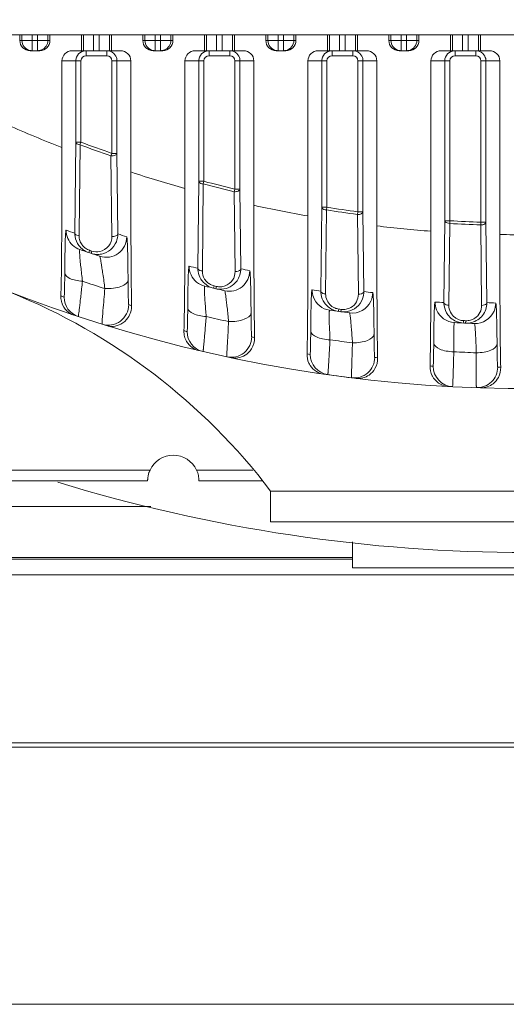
# Model space of a CAD drawing. Header units: millimetres. Extents: x 29170 to 33192, y 579 to 3108.
# Tile 2 of 256: x 29333 to 29381, y 579 to 675. Entities that reach past the tile are written whole.
import ezdxf

# ---------------------------------------------------------------- set-up
doc = ezdxf.new("R2010")
doc.units = ezdxf.units.MM
doc.layers.add('细实线', color=7, linetype='Continuous', lineweight=13)

msp = doc.modelspace()

# ---------------------------------------------------------------- linework, layer by layer
at = {"layer": '细实线'}
for p, q in [((29330.062, 673.463), (29435.774, 673.463)), ((29333.45, 672.925), (29333.45, 673.463)), ((29333.651, 673.463), (29333.651, 672.925)), ((29334.651, 671.925), (29334.651, 673.463)), ((29335.185, 671.925), (29335.185, 673.463)), ((29336.185, 672.925), (29336.185, 673.463)), ((29336.386, 673.463), (29336.386, 672.925)), ((29339.45, 671.925), (29339.45, 673.463)), ((29339.651, 671.925), (29339.651, 673.463)), ((29340.651, 673.463), (29340.651, 671.925)), ((29341.185, 671.925), (29341.185, 673.463)), ((29342.185, 673.463), (29342.185, 671.925)), ((29342.386, 673.463), (29342.386, 671.925)), ((29345.45, 672.925), (29345.45, 673.463)), ((29345.651, 672.925), (29345.651, 673.463)), ((29346.651, 671.925), (29346.651, 673.463)), ((29347.185, 671.925), (29347.185, 673.463)), ((29348.185, 673.463), (29348.185, 672.925)), ((29348.386, 673.463), (29348.386, 672.925)), ((29351.45, 671.925), (29351.45, 673.463)), ((29351.651, 671.925), (29351.651, 673.463)), ((29352.651, 671.925), (29352.651, 673.463)), ((29353.185, 671.925), (29353.185, 673.463)), ((29354.185, 673.463), (29354.185, 671.925)), ((29354.386, 673.463), (29354.386, 671.925)), ((29357.45, 672.925), (29357.45, 673.463)), ((29357.651, 672.925), (29357.651, 673.463)), ((29358.651, 673.463), (29358.651, 672.925)), ((29359.185, 671.925), (29359.185, 673.463)), ((29360.185, 673.463), (29360.185, 672.925)), ((29360.386, 673.463), (29360.386, 672.925)), ((29363.45, 671.925), (29363.45, 673.463)), ((29363.651, 671.925), (29363.651, 673.463)), ((29364.651, 671.925), (29364.651, 673.463)), ((29365.185, 673.463), (29365.185, 671.925)), ((29366.185, 673.463), (29366.185, 671.925)), ((29366.386, 673.463), (29366.386, 671.925)), ((29369.45, 672.925), (29369.45, 673.463)), ((29369.651, 672.925), (29369.651, 673.463)), ((29370.651, 671.925), (29370.651, 673.463)), ((29371.185, 671.925), (29371.185, 673.463)), ((29372.185, 673.463), (29372.185, 672.925)), ((29372.386, 673.463), (29372.386, 672.925)), ((29375.45, 671.925), (29375.45, 673.463)), ((29375.651, 671.925), (29375.651, 673.463)), ((29376.651, 671.925), (29376.651, 673.463)), ((29377.185, 673.463), (29377.185, 671.925)), ((29378.185, 673.463), (29378.185, 671.925)), ((29378.386, 673.463), (29378.386, 671.925)), ((29336.386, 672.925), (29333.45, 672.925)), ((29348.386, 672.925), (29345.45, 672.925)), ((29360.386, 672.925), (29357.45, 672.925)), ((29358.651, 671.925), (29358.651, 672.925)), ((29372.386, 672.925), (29369.45, 672.925)), ((29335.386, 671.925), (29334.45, 671.925)), ((29343.279, 671.925), (29338.557, 671.925)), ((29339.909, 671.925), (29339.909, 671.425)), ((29341.927, 671.925), (29341.927, 671.425)), ((29347.386, 671.925), (29346.45, 671.925)), ((29355.279, 671.925), (29350.557, 671.925)), ((29351.909, 671.925), (29351.909, 671.425)), ((29353.927, 671.925), (29353.927, 671.425)), ((29359.386, 671.925), (29358.45, 671.925)), ((29367.279, 671.925), (29362.557, 671.925)), ((29363.909, 671.925), (29363.909, 671.425)), ((29365.927, 671.925), (29365.927, 671.425)), ((29371.386, 671.925), (29370.45, 671.925)), ((29379.279, 671.925), (29374.557, 671.925)), ((29375.909, 671.925), (29375.909, 671.425)), ((29377.927, 671.925), (29377.927, 671.425)), ((29339.409, 670.925), (29337.557, 670.925)), ((29337.557, 670.925), (29337.557, 662.484)), ((29338.909, 662.999), (29338.909, 670.925)), ((29339.409, 662.997), (29339.409, 670.925)), ((29339.909, 671.425), (29341.927, 671.425)), ((29344.28, 670.925), (29342.427, 670.925)), ((29342.427, 670.925), (29342.427, 661.914)), ((29342.927, 670.925), (29342.927, 661.912)), ((29344.28, 660.093), (29344.28, 670.925)), ((29351.409, 670.925), (29349.557, 670.925)), ((29349.557, 670.925), (29349.557, 658.497)), ((29350.909, 659.181), (29350.909, 670.925)), ((29351.409, 659.181), (29351.409, 670.925)), ((29351.909, 671.425), (29353.927, 671.425)), ((29356.28, 670.925), (29354.427, 670.925)), ((29354.427, 670.925), (29354.427, 658.427)), ((29354.927, 670.925), (29354.927, 658.428)), ((29356.28, 656.842), (29356.28, 670.925)), ((29363.409, 670.925), (29361.557, 670.925)), ((29361.557, 670.925), (29361.557, 655.802)), ((29362.909, 656.652), (29362.909, 670.925)), ((29363.409, 656.652), (29363.409, 670.925)), ((29363.909, 671.425), (29365.927, 671.425)), ((29368.28, 670.925), (29366.427, 670.925)), ((29366.427, 670.925), (29366.427, 656.209)), ((29366.927, 670.925), (29366.927, 656.209)), ((29368.28, 654.83), (29368.28, 670.925)), ((29375.409, 670.925), (29373.557, 670.925)), ((29373.557, 670.925), (29373.557, 654.314)), ((29374.909, 655.334), (29374.909, 670.925)), ((29375.409, 655.334), (29375.409, 670.925)), ((29375.909, 671.425), (29377.927, 671.425)), ((29380.28, 670.925), (29378.427, 670.925)), ((29378.427, 670.925), (29378.427, 655.188)), ((29378.927, 670.925), (29378.927, 655.188)), ((29380.28, 653.99), (29380.28, 670.925)), ((29338.818, 654.12), (29338.909, 662.999)), ((29339.409, 663), (29338.909, 663)), ((29339.316, 662.751), (29339.409, 663)), ((29339.233, 654.116), (29339.318, 662.751)), ((29342.427, 661.912), (29342.34, 661.661)), ((29342.927, 661.912), (29342.427, 661.912)), ((29342.927, 661.912), (29343.008, 654.056)), ((29342.342, 661.661), (29342.426, 653.804)), ((29350.82, 650.697), (29350.909, 659.181)), ((29351.409, 659.181), (29350.909, 659.181)), ((29351.342, 658.925), (29351.409, 659.181)), ((29351.256, 650.44), (29351.343, 658.924)), ((29354.427, 658.428), (29354.366, 658.17)), ((29354.367, 658.17), (29354.452, 650.394)), ((29354.927, 658.428), (29354.427, 658.428)), ((29354.927, 658.428), (29355.009, 650.652)), ((29362.821, 648.462), (29362.909, 656.652)), ((29363.409, 656.652), (29362.909, 656.652)), ((29363.282, 648.2), (29363.368, 656.39)), ((29363.368, 656.39), (29363.409, 656.652)), ((29366.427, 656.209), (29366.391, 655.946)), ((29366.927, 656.209), (29366.427, 656.209)), ((29366.927, 656.209), (29367.011, 648.435)), ((29366.392, 655.946), (29366.478, 648.172)), ((29374.823, 647.354), (29374.909, 655.334)), ((29375.409, 655.334), (29374.909, 655.334)), ((29375.393, 655.069), (29375.409, 655.334)), ((29378.427, 655.188), (29378.417, 654.923)), ((29378.927, 655.188), (29378.427, 655.188)), ((29378.927, 655.188), (29379.012, 647.345)), ((29375.307, 647.089), (29375.394, 655.069)), ((29378.417, 654.923), (29378.503, 647.08)), ((29339.231, 653.87), (29339.233, 654.116)), ((29340.168, 652.229), (29340.203, 652.333)), ((29340.203, 652.333), (29340.243, 652.451)), ((29340.393, 652.153), (29340.468, 652.376)), ((29352.35, 648.753), (29352.375, 648.859)), ((29352.375, 648.859), (29352.404, 648.981)), ((29352.575, 648.7), (29352.629, 648.929)), ((29364.532, 646.482), (29364.547, 646.591)), ((29364.547, 646.591), (29364.565, 646.715)), ((29364.757, 646.451), (29364.789, 646.684)), ((29376.719, 645.466), (29376.725, 645.591)), ((29376.94, 645.346), (29376.95, 645.581)), ((29376.714, 645.357), (29376.719, 645.466)), ((29346.149, 631.013), (29327.687, 631.013)), ((29356.176, 631.013), (29350.687, 631.013)), ((29345.918, 629.963), (29327.918, 629.963)), ((29345.918, 629.97), (29345.918, 629.966)), ((29345.918, 629.966), (29345.918, 629.97)), ((29345.918, 629.966), (29345.918, 629.963)), ((29350.918, 629.993), (29350.918, 629.963)), ((29350.918, 629.963), (29350.918, 629.966)), ((29357.068, 629.963), (29350.918, 629.963)), ((29407.918, 628.963), (29357.918, 628.963)), ((29357.918, 625.963), (29357.918, 628.963)), ((29308.418, 627.463), (29346.221, 627.463)), ((29407.918, 625.963), (29357.918, 625.963)), ((29365.918, 624.004), (29365.918, 621.463)), ((29308.418, 622.463), (29365.918, 622.463)), ((29365.918, 622.308), (29308.418, 622.308)), ((29457.418, 620.776), (29308.418, 620.776)), ((29365.918, 621.463), (29399.918, 621.463)), ((29234.918, 604.408), (29530.918, 604.408)), ((29234.918, 603.971), (29530.918, 603.971)), ((29199.572, 578.885), (29566.264, 578.885))]:
    msp.add_line(p, q, dxfattribs=at)
for centre, radius, start, end in [((29382.918, 778.963), 140, 214.31294, 355.47232), ((29334.651, 672.925), 1, 179.99328, 258.66566), ((29335.185, 672.925), 1, 292.68838, 359.99665), ((29346.651, 672.925), 1, 179.99328, 258.66566), ((29347.185, 672.925), 1, 292.68838, 359.99665), ((29358.651, 672.925), 1, 179.99328, 258.66566), ((29359.185, 672.925), 1, 281.33434, 0.00672), ((29370.651, 672.925), 1, 179.99328, 258.66566), ((29371.185, 672.925), 1, 281.33434, 0.00672), ((29334.652, 672.927), 1.001, 258.62778, 269.9503), ((29335.184, 672.927), 1.001, 270.0497, 281.37222), ((29335.184, 672.931), 1.005, 281.33576, 292.60983), ((29339.91, 670.923), 1.002, 103.99567, 116.89886), ((29339.91, 670.921), 1.005, 90.03169, 103.95067), ((29346.652, 672.927), 1.001, 258.62778, 269.9503), ((29347.184, 672.927), 1.001, 270.0497, 281.37222), ((29347.184, 672.931), 1.005, 281.33576, 292.60983), ((29351.91, 670.923), 1.002, 103.99567, 116.89886), ((29351.91, 670.921), 1.005, 90.03169, 103.95067), ((29358.652, 672.927), 1.001, 258.62778, 269.9503), ((29359.184, 672.927), 1.001, 270.0497, 281.37222), ((29363.91, 670.923), 1.002, 103.99567, 116.89886), ((29363.91, 670.921), 1.005, 90.03169, 103.95067), ((29370.652, 672.927), 1.001, 258.62778, 269.9503), ((29371.184, 672.927), 1.001, 270.0497, 281.37222), ((29375.91, 670.923), 1.002, 103.99567, 116.89886), ((29375.91, 670.921), 1.005, 90.03169, 103.95067), ((29339.909, 670.925), 0.5, 89.99653, 179.99475), ((29341.927, 670.925), 0.5, 0.00526, 90.00347), ((29341.925, 670.925), 1.002, 13.99638, 26.90037), ((29341.922, 670.925), 1.005, 0.03169, 13.95138), ((29351.909, 670.925), 0.5, 89.99653, 179.99475), ((29353.927, 670.925), 0.5, 0.00526, 90.00347), ((29353.925, 670.925), 1.002, 13.99638, 26.90037), ((29353.922, 670.925), 1.005, 0.03169, 13.95138), ((29363.909, 670.925), 0.5, 89.99653, 179.99475), ((29365.927, 670.925), 0.5, 0.00526, 90.00347), ((29365.925, 670.925), 1.002, 13.99638, 26.90037), ((29365.922, 670.925), 1.005, 0.03169, 13.95138), ((29375.909, 670.925), 0.5, 89.99653, 179.99475), ((29377.927, 670.925), 0.5, 0.00526, 90.00347), ((29377.925, 670.925), 1.002, 13.99638, 26.90037), ((29377.922, 670.925), 1.005, 0.03169, 13.95138), ((29373.224, 755.284), 99.419, 245.67957, 248.9759), ((29382.918, 778.963), 123.857, 249.43466, 250.91773), ((29382.918, 778.963), 124.122, 249.43526, 250.9187), ((29375.678, 754.411), 99.408, 251.58747, 254.76539), ((29382.918, 778.963), 123.857, 255.26216, 256.7009), ((29382.918, 778.963), 124.122, 255.26281, 256.70139), ((29378.134, 753.808), 99.398, 257.29854, 260.39926), ((29382.918, 778.963), 124.122, 260.93797, 262.34869), ((29382.918, 778.963), 123.857, 260.93762, 262.34841), ((29382.918, 778.963), 123.857, 266.52438, 267.92186), ((29380.924, 778.98), 131.768, 250.96974, 251.36457), ((29380.592, 753.455), 99.39, 262.88369, 265.94063), ((29382.918, 778.963), 124.122, 266.52449, 267.92195), ((29339.958, 654.413), 2, 203.65171, 250.96957), ((29340.801, 654.105), 1.983, 179.56876, 188.53847), ((29340.793, 654.104), 1.975, 188.52249, 216.55322), ((29340.715, 653.856), 1.485, 179.4718, 198.15646), ((29340.715, 653.86), 1.485, 198.29423, 216.46459), ((29341.026, 654.029), 1.979, 281.4462, 338.13788), ((29384.923, 778.98), 131.768, 251.45181, 251.8503), ((29382.642, 753.328), 99.365, 268.63785, 270.15939), ((29340.805, 654.115), 1.991, 216.61317, 234.14133), ((29382.924, 778.98), 133.768, 250.96973, 251.8503), ((29340.716, 653.863), 1.489, 216.52526, 222.88228), ((29340.717, 653.864), 1.49, 222.87316, 234.12326), ((29340.809, 654.126), 2.002, 234.23353, 251.32978), ((29340.724, 653.875), 1.502, 234.17839, 251.3424), ((29382.918, 778.963), 133.515, 251.35961, 251.46138), ((29341.029, 654.052), 2.003, 251.4854, 265.60538), ((29341.026, 654.041), 1.991, 265.6698, 281.37682), ((29380.922, 778.978), 131.766, 256.40916, 256.79398), ((29352.807, 650.681), 1.988, 179.55328, 188.58187), ((29352.732, 650.423), 1.476, 179.37206, 211.61969), ((29353.878, 650.453), 2, 257.27274, 0.00129), ((29384.921, 778.978), 131.766, 256.87891, 257.26632), ((29382.924, 778.981), 136.619, 251.49121, 252.45772), ((29351.958, 650.902), 2, 205.4655, 256.40877), ((29352.805, 650.687), 1.988, 211.71483, 227.05105), ((29352.742, 650.431), 1.489, 211.66447, 227.0002), ((29353.029, 650.625), 1.977, 273.1105, 324.36413), ((29382.921, 778.978), 133.766, 256.40915, 257.26632), ((29352.743, 650.435), 1.492, 227.06319, 242.03723), ((29352.749, 650.45), 1.508, 242.10716, 256.75594), ((29382.918, 778.963), 133.515, 256.78853, 256.88759), ((29353.029, 650.657), 2.009, 256.94187, 273.06239), ((29352.97, 650.401), 1.511, 256.94232, 273.09568), ((29352.968, 650.381), 1.491, 273.19678, 289.69778), ((29380.92, 778.976), 131.763, 261.72608, 262.10485), ((29364.813, 648.446), 1.992, 179.54709, 188.90955), ((29310.134, 592.677), 60, 37.21202, 68.12495), ((29380.918, 778.963), 138, 251.64172, 251.77837), ((29339.766, 647.882), 1.999, 179.97985, 251.78647), ((29363.959, 648.584), 2, 200.43184, 261.72099), ((29364.76, 648.182), 1.478, 179.33646, 230.37672), ((29365.031, 648.412), 1.978, 280.70568, 339.86053), ((29365.877, 648.319), 2, 262.57841, 335.64003), ((29384.919, 778.976), 131.763, 262.18833, 262.56864), ((29384.918, 778.963), 138, 252.78236, 252.90487), ((29364.801, 648.445), 1.98, 213.93997, 246.44759), ((29382.92, 778.975), 133.763, 261.72608, 262.56864), ((29364.763, 648.186), 1.482, 230.36428, 234.36889), ((29364.767, 648.192), 1.491, 234.36862, 246.3877), ((29364.809, 648.469), 2.006, 246.49421, 262.06032), ((29364.773, 648.208), 1.507, 246.45063, 262.06578), ((29382.918, 778.963), 133.515, 262.09887, 262.19624), ((29364.992, 648.164), 1.494, 280.79118, 299.7355), ((29380.919, 778.972), 131.759, 266.97196, 267.34808), ((29375.959, 647.397), 2, 201.7447, 266.96564), ((29376.818, 647.338), 1.996, 179.54498, 189.18776), ((29376.786, 647.071), 1.479, 179.29616, 233.63991), ((29377.877, 647.309), 2, 267.81576, 336.95154), ((29377.022, 647.329), 1.991, 321.69845, 340.85038), ((29377.003, 647.331), 2.01, 340.98095, 0.40409), ((29384.918, 778.972), 131.759, 267.43088, 267.80751), ((29382.921, 778.977), 136.615, 256.75933, 257.70174), ((29365.028, 648.438), 2.005, 262.24183, 280.64508), ((29376.802, 647.335), 1.98, 216.14442, 250.73553), ((29376.79, 647.077), 1.486, 233.64997, 240.29036), ((29376.791, 647.079), 1.488, 240.28156, 250.68465), ((29376.796, 647.096), 1.506, 250.73971, 267.30965), ((29382.918, 778.963), 133.515, 267.34152, 267.43808), ((29377.016, 647.085), 1.506, 267.47254, 284.98954), ((29377.017, 647.073), 1.493, 285.07911, 303.01483), ((29377.032, 647.324), 1.98, 284.99912, 321.6175), ((29382.918, 778.972), 133.759, 266.97196, 267.80751), ((29376.809, 647.36), 2.005, 250.78606, 267.30214), ((29377.028, 647.35), 2.005, 267.48053, 284.94136), ((29351.445, 644.536), 1.986, 178.27279, 194.54191), ((29380.918, 778.963), 138, 256.82286, 256.95378), ((29351.394, 644.52), 1.933, 194.46387, 210.25891), ((29351.766, 644.524), 1.999, 179.97938, 256.96342), ((29354.07, 644.012), 2, 257.94034, 359.99673), ((29384.918, 778.963), 138, 257.93357, 258.05476), ((29382.92, 778.974), 136.612, 261.91549, 262.8428), ((29380.918, 778.963), 138, 261.89602, 262.02272), ((29363.766, 642.298), 2, 179.99356, 262.01912), ((29366.07, 641.995), 2, 262.99254, 359.99832), ((29384.918, 778.963), 138, 262.98731, 263.1083), ((29382.918, 778.972), 136.609, 267.00635, 267.92639), ((29380.918, 778.963), 138, 266.90566, 267.02938), ((29375.766, 641.148), 2, 179.99487, 267.02532), ((29378.07, 641.048), 2, 267.99079, 359.99989), ((29384.918, 778.963), 138, 267.98664, 268.10847), ((29382.918, 778.963), 140, 261.8202, 262.98347), ((29348.418, 629.963), 2.5, 24.83459, 155.16541), ((29348.421, 629.963), 2.503, 174.36663, 176.11717), ((29348.419, 629.963), 2.501, 165.67399, 174.35911), ((29348.436, 629.957), 2.519, 162.25082, 165.65132), ((29348.417, 629.964), 2.499, 160.53604, 162.26247), ((29348.414, 629.964), 2.496, 155.16118, 160.52476), ((29348.42, 629.964), 2.497, 17.74654, 24.83376), ((29348.422, 629.963), 2.496, 5.71361, 17.76692), ((29348.413, 629.962), 2.505, 4.04674, 5.71794), ((29382.918, 778.963), 156, 252.94227, 287.05773), ((29348.577, 629.961), 2.659, 178.88652, 179.38706), ((29348.524, 629.962), 2.606, 178.88932, 179.38934), ((29348.463, 629.961), 2.545, 179.35145, 179.7997), ((29348.358, 629.962), 2.44, 179.34766, 179.8092), ((29348.36, 629.964), 2.442, 177.4263, 178.86256), ((29348.327, 629.965), 2.409, 177.42383, 178.87137), ((29348.453, 629.96), 2.535, 176.11554, 177.44081), ((29348.413, 629.962), 2.505, 2.682, 4.04493), ((29348.434, 629.963), 2.484, 1.30074, 2.68532), ((29348.285, 629.96), 2.633, 0.69859, 1.28758), ((29348.312, 629.961), 2.606, 0.70545, 1.28364), ((29348.872, 629.965), 2.046, 0.03256, 0.78791)]:
    msp.add_arc(centre, radius, start, end, dxfattribs=at)
for centre, start_param, end_param in [((29334.45, 672.925), 3.141593, 4.712389), ((29335.386, 672.925), -1.570796, 0), ((29346.45, 672.925), 3.141593, 4.712389), ((29347.386, 672.925), -1.570796, 0), ((29358.45, 672.925), 3.141593, 4.712389), ((29359.386, 672.925), -1.570796, 0), ((29370.45, 672.925), 3.141593, 4.712389), ((29371.386, 672.925), -1.570796, 0), ((29338.557, 670.925), 1.570796, 3.141593), ((29343.279, 670.925), 0, 1.570796), ((29350.557, 670.925), 1.570796, 3.141593), ((29355.279, 670.925), 0, 1.570796), ((29362.557, 670.925), 1.570796, 3.141593), ((29367.279, 670.925), 0, 1.570796), ((29374.557, 670.925), 1.570796, 3.141593), ((29379.279, 670.925), 0, 1.570796)]:
    msp.add_ellipse(centre, major_axis=(1, 0), ratio=0.999848, start_param=start_param, end_param=end_param, dxfattribs=at)
for points in [[(29338.987, 671.31), (29339.075, 671.523), (29339.251, 671.713), (29339.457, 671.817)], [(29341.927, 671.925), (29342.057, 671.925), (29342.191, 671.899), (29342.311, 671.848)], [(29342.311, 671.848), (29342.524, 671.76), (29342.714, 671.584), (29342.818, 671.378)], [(29350.987, 671.31), (29351.075, 671.523), (29351.251, 671.713), (29351.457, 671.817)], [(29353.927, 671.925), (29354.057, 671.925), (29354.191, 671.899), (29354.311, 671.848)], [(29354.311, 671.848), (29354.524, 671.76), (29354.714, 671.584), (29354.818, 671.378)], [(29362.987, 671.31), (29363.075, 671.523), (29363.251, 671.713), (29363.457, 671.817)], [(29365.927, 671.925), (29366.057, 671.925), (29366.191, 671.899), (29366.311, 671.848)], [(29366.311, 671.848), (29366.524, 671.76), (29366.714, 671.584), (29366.818, 671.378)], [(29374.987, 671.31), (29375.075, 671.523), (29375.251, 671.713), (29375.457, 671.817)], [(29377.927, 671.925), (29378.057, 671.925), (29378.191, 671.899), (29378.311, 671.848)], [(29378.311, 671.848), (29378.524, 671.76), (29378.714, 671.584), (29378.818, 671.378)], [(29338.909, 670.925), (29338.909, 671.056), (29338.936, 671.189), (29338.987, 671.31)], [(29350.909, 670.925), (29350.909, 671.056), (29350.936, 671.189), (29350.987, 671.31)], [(29362.909, 670.925), (29362.909, 671.056), (29362.936, 671.189), (29362.987, 671.31)], [(29374.909, 670.925), (29374.909, 671.056), (29374.936, 671.189), (29374.987, 671.31)], [(29338.127, 653.611), (29338.017, 653.861), (29337.958, 654.14), (29337.958, 654.413)], [(29343.008, 654.056), (29343.01, 653.797), (29342.96, 653.532), (29342.863, 653.292)], [(29341.239, 652.328), (29340.986, 652.277), (29340.712, 652.294), (29340.468, 652.376)], [(29350.153, 650.042), (29350.027, 650.307), (29349.958, 650.608), (29349.958, 650.902)], [(29351.114, 649.642), (29350.975, 649.866), (29350.881, 650.124), (29350.842, 650.385)], [(29355.009, 650.652), (29355.012, 650.24), (29354.877, 649.808), (29354.636, 649.473)], [(29352.35, 648.753), (29352.019, 648.83), (29351.699, 649), (29351.45, 649.232)], [(29362.084, 647.886), (29362.002, 648.108), (29361.958, 648.348), (29361.958, 648.584)], [(29363.158, 647.339), (29362.998, 647.576), (29362.889, 647.855), (29362.845, 648.137)], [(29367.011, 648.435), (29367.013, 648.197), (29366.971, 647.954), (29366.888, 647.73)], [(29367.699, 647.494), (29367.815, 647.751), (29367.877, 648.038), (29367.877, 648.319)], [(29365.272, 646.697), (29365.114, 646.667), (29364.949, 646.662), (29364.789, 646.684)], [(29374.101, 646.656), (29374.008, 646.889), (29373.958, 647.145), (29373.958, 647.397)], [(29375.203, 646.167), (29375.022, 646.416), (29374.897, 646.716), (29374.848, 647.019)], [(29379.718, 646.526), (29379.822, 646.771), (29379.877, 647.043), (29379.877, 647.309)]]:
    msp.add_open_spline(points, degree=3, dxfattribs=at)
for points, knots in [([(29338.909, 663), (29338.91, 662.969), (29338.984, 662.808), (29339.181, 662.766), (29339.316, 662.751)], [0, 0, 0, 0, 0.18119, 1, 1, 1, 1]), ([(29337.454, 647.986), (29337.482, 648.896), (29337.514, 651.03), (29337.552, 655.862), (29337.557, 659.785), (29337.557, 662.484)], [0, 0, 0, 0, 0.188254, 0.441602, 1, 1, 1, 1]), ([(29342.34, 661.661), (29342.41, 661.649), (29342.552, 661.661), (29342.763, 661.708), (29342.923, 661.824), (29342.927, 661.912)], [0, 0, 0, 0, 0.315873, 0.609094, 1, 1, 1, 1]), ([(29344.28, 660.093), (29344.28, 657.772), (29344.287, 653.428), (29344.313, 649.083), (29344.351, 647.06)], [0, 0, 0, 0, 0.534163, 1, 1, 1, 1]), ([(29350.909, 659.181), (29350.91, 659.149), (29350.952, 659.055), (29351.115, 658.961), (29351.259, 658.931), (29351.342, 658.925)], [0, 0, 0, 0, 0.179302, 0.536747, 1, 1, 1, 1]), ([(29349.557, 658.497), (29349.557, 655.92), (29349.544, 651.287), (29349.519, 646.653), (29349.46, 644.596)], [0, 0, 0, 0, 0.556044, 1, 1, 1, 1]), ([(29354.366, 658.17), (29354.434, 658.16), (29354.571, 658.174), (29354.775, 658.225), (29354.923, 658.342), (29354.927, 658.428)], [0, 0, 0, 0, 0.315877, 0.606547, 1, 1, 1, 1]), ([(29356.28, 656.842), (29356.28, 654.529), (29356.288, 650.232), (29356.314, 645.934), (29356.355, 643.951)], [0, 0, 0, 0, 0.538323, 1, 1, 1, 1]), ([(29362.909, 656.652), (29362.91, 656.618), (29362.955, 656.519), (29363.128, 656.423), (29363.281, 656.395), (29363.368, 656.39)], [0, 0, 0, 0, 0.179416, 0.538252, 1, 1, 1, 1]), ([(29366.391, 655.946), (29366.458, 655.939), (29366.588, 655.955), (29366.785, 656.009), (29366.924, 656.125), (29366.927, 656.209)], [0, 0, 0, 0, 0.31613, 0.604659, 1, 1, 1, 1]), ([(29361.465, 642.341), (29361.519, 644.345), (29361.545, 648.833), (29361.557, 653.319), (29361.557, 655.802)], [0, 0, 0, 0, 0.446837, 1, 1, 1, 1]), ([(29374.909, 655.334), (29374.91, 655.299), (29374.959, 655.195), (29375.142, 655.098), (29375.303, 655.072), (29375.393, 655.069)], [0, 0, 0, 0, 0.178914, 0.539165, 1, 1, 1, 1]), ([(29378.417, 654.923), (29378.481, 654.918), (29378.667, 654.938), (29378.922, 655.054), (29378.927, 655.188)], [0, 0, 0, 0, 0.324764, 1, 1, 1, 1]), ([(29337.959, 654.413), (29337.944, 654.419), (29337.933, 654.307), (29337.913, 654.191), (29337.897, 653.864), (29337.879, 653.433), (29337.864, 652.827), (29337.85, 652.081), (29337.838, 651.203), (29337.832, 650.579), (29337.83, 650.25)], [0, 0, 0, 0, 0.01124, 0.048973, 0.118703, 0.224908, 0.369415, 0.550695, 0.763471, 1, 1, 1, 1]), ([(29368.28, 654.83), (29368.28, 652.503), (29368.288, 648.213), (29368.315, 643.923), (29368.359, 641.96)], [0, 0, 0, 0, 0.542336, 1, 1, 1, 1]), ([(29373.469, 641.164), (29373.519, 643.136), (29373.546, 647.52), (29373.557, 651.903), (29373.557, 654.314)], [0, 0, 0, 0, 0.450066, 1, 1, 1, 1]), ([(29338.818, 654.12), (29338.819, 654.09), (29338.893, 653.926), (29339.093, 653.884), (29339.231, 653.87)], [0, 0, 0, 0, 0.181472, 1, 1, 1, 1]), ([(29342.426, 653.804), (29342.43, 653.478), (29342.207, 652.783), (29341.577, 652.396), (29341.239, 652.328)], [0, 0, 0, 0, 0.486302, 1, 1, 1, 1]), ([(29341.255, 651.867), (29341.551, 651.77), (29342.2, 651.717), (29343.095, 652.088), (29343.726, 652.823), (29343.877, 653.456), (29343.877, 653.768)], [0, 0, 0, 0, 0.250022, 0.499971, 0.749939, 1, 1, 1, 1]), ([(29343.008, 654.056), (29343.005, 653.969), (29342.779, 653.804), (29342.561, 653.794), (29342.426, 653.804)], [0, 0, 0, 0, 0.393401, 1, 1, 1, 1]), ([(29344.007, 649.542), (29344.004, 649.871), (29343.998, 650.497), (29343.986, 651.377), (29343.972, 652.13), (29343.958, 652.74), (29343.936, 653.187), (29343.927, 653.51), (29343.896, 653.661), (29343.896, 653.762), (29343.877, 653.768)], [0, 0, 0, 0, 0.233616, 0.443965, 0.623649, 0.767672, 0.874535, 0.945915, 0.986015, 1, 1, 1, 1]), ([(29380.28, 653.99), (29380.28, 651.631), (29380.289, 647.314), (29380.316, 642.996), (29380.363, 641.038)], [0, 0, 0, 0, 0.546347, 1, 1, 1, 1]), ([(29339.306, 652.523), (29339.296, 652.526), (29339.282, 652.455), (29339.279, 652.37), (29339.278, 652.142), (29339.298, 651.829), (29339.336, 651.38), (29339.427, 650.569), (29339.506, 649.904), (29339.554, 649.428)], [0, 0, 0, 0, 0.010151, 0.044304, 0.109249, 0.211505, 0.355268, 0.539662, 1, 1, 1, 1]), ([(29341.746, 648.715), (29341.689, 649.192), (29341.596, 649.86), (29341.467, 650.675), (29341.396, 651.129), (29341.342, 651.456), (29341.31, 651.685), (29341.279, 651.795), (29341.269, 651.863), (29341.255, 651.867)], [0, 0, 0, 0, 0.451193, 0.63315, 0.776622, 0.880485, 0.948374, 0.986211, 1, 1, 1, 1]), ([(29349.959, 650.902), (29349.944, 650.906), (29349.934, 650.8), (29349.913, 650.683), (29349.898, 650.37), (29349.88, 649.953), (29349.864, 649.365), (29349.85, 648.637), (29349.838, 647.776), (29349.832, 647.162), (29349.83, 646.838)], [0, 0, 0, 0, 0.011495, 0.048955, 0.117866, 0.222886, 0.366317, 0.547293, 0.761066, 1, 1, 1, 1]), ([(29350.82, 650.697), (29350.82, 650.665), (29350.863, 650.57), (29351.027, 650.475), (29351.173, 650.446), (29351.256, 650.44)], [0, 0, 0, 0, 0.179364, 0.537027, 1, 1, 1, 1]), ([(29354.452, 650.394), (29354.455, 650.1), (29354.278, 649.481), (29353.763, 649.082), (29353.471, 648.977)], [0, 0, 0, 0, 0.486304, 1, 1, 1, 1]), ([(29355.009, 650.652), (29355.008, 650.614), (29354.947, 650.5), (29354.735, 650.408), (29354.553, 650.388), (29354.452, 650.394)], [0, 0, 0, 0, 0.174269, 0.539109, 1, 1, 1, 1]), ([(29356.007, 646.344), (29356.004, 646.669), (29355.998, 647.284), (29355.986, 648.147), (29355.972, 648.88), (29355.957, 649.471), (29355.936, 649.9), (29355.926, 650.21), (29355.897, 650.351), (29355.895, 650.449), (29355.877, 650.453)], [0, 0, 0, 0, 0.236798, 0.448816, 0.628672, 0.771797, 0.877321, 0.947421, 0.986567, 1, 1, 1, 1]), ([(29337.83, 650.25), (29337.827, 649.93), (29337.823, 649.473), (29337.812, 648.901), (29337.806, 648.552), (29337.794, 648.283), (29337.794, 648.058), (29337.771, 647.974), (29337.78, 647.879), (29337.767, 647.883)], [0, 0, 0, 0, 0.405545, 0.57815, 0.725418, 0.843867, 0.930421, 0.982819, 1, 1, 1, 1]), ([(29339.554, 649.428), (29339.329, 649.443), (29338.904, 649.504), (29338.294, 649.684), (29337.839, 650.004), (29337.83, 650.25)], [0, 0, 0, 0, 0.338756, 0.630561, 1, 1, 1, 1]), ([(29339.554, 649.428), (29339.528, 649.183), (29339.477, 648.714), (29339.403, 648.046), (29339.336, 647.454), (29339.278, 646.952), (29339.229, 646.552), (29339.195, 646.281), (29339.171, 646.127), (29339.16, 646.046), (29339.149, 646.014), (29339.146, 645.982), (29339.141, 645.983)], [0, 0, 0, 0, 0.213194, 0.408245, 0.580819, 0.727426, 0.844932, 0.930644, 0.960956, 0.982643, 0.995635, 1, 1, 1, 1]), ([(29341.746, 648.715), (29342.024, 648.702), (29342.556, 648.72), (29343.265, 648.88), (29343.791, 649.118), (29344.001, 649.412), (29344.006, 649.542)], [0, 0, 0, 0, 0.326691, 0.621668, 0.847833, 1, 1, 1, 1]), ([(29344.069, 647.147), (29344.065, 647.148), (29344.064, 647.169), (29344.058, 647.198), (29344.054, 647.255), (29344.047, 647.366), (29344.039, 647.557), (29344.031, 647.838), (29344.023, 648.187), (29344.014, 648.762), (29344.009, 649.22), (29344.007, 649.542)], [0, 0, 0, 0, 0.00552, 0.019626, 0.042407, 0.073776, 0.161305, 0.279924, 0.426619, 0.598034, 1, 1, 1, 1]), ([(29341.476, 645.392), (29341.493, 645.791), (29341.586, 646.899), (29341.681, 648.006), (29341.746, 648.715)], [0, 0, 0, 0, 0.359511, 1, 1, 1, 1]), ([(29351.488, 648.958), (29351.478, 648.96), (29351.464, 648.895), (29351.458, 648.811), (29351.452, 648.599), (29351.46, 648.305), (29351.482, 647.88), (29351.542, 647.099), (29351.597, 646.456), (29351.631, 645.994)], [0, 0, 0, 0, 0.010608, 0.044555, 0.108354, 0.20848, 0.349822, 0.53311, 1, 1, 1, 1]), ([(29353.822, 645.497), (29353.78, 645.96), (29353.71, 646.606), (29353.611, 647.39), (29353.557, 647.817), (29353.514, 648.122), (29353.487, 648.335), (29353.461, 648.435), (29353.45, 648.499), (29353.437, 648.502)], [0, 0, 0, 0, 0.45991, 0.641501, 0.782775, 0.884178, 0.95016, 0.986789, 1, 1, 1, 1]), ([(29361.959, 648.584), (29361.943, 648.587), (29361.935, 648.485), (29361.912, 648.367), (29361.899, 648.062), (29361.88, 647.652), (29361.865, 647.075), (29361.85, 646.358), (29361.838, 645.508), (29361.832, 644.9), (29361.83, 644.578)], [0, 0, 0, 0, 0.011798, 0.049219, 0.117715, 0.222037, 0.364758, 0.545436, 0.75969, 1, 1, 1, 1]), ([(29362.821, 648.462), (29362.822, 648.428), (29362.867, 648.328), (29363.041, 648.232), (29363.195, 648.204), (29363.282, 648.2)], [0, 0, 0, 0, 0.179394, 0.538361, 1, 1, 1, 1]), ([(29337.539, 647.347), (29337.524, 647.396), (29337.469, 647.604), (29337.449, 647.822), (29337.454, 647.986)], [0, 0, 0, 0, 0.23559, 1, 1, 1, 1]), ([(29366.478, 648.172), (29366.481, 647.919), (29366.351, 647.389), (29365.964, 646.999), (29365.733, 646.867)], [0, 0, 0, 0, 0.487648, 1, 1, 1, 1]), ([(29367.011, 648.435), (29367.009, 648.398), (29366.953, 648.287), (29366.751, 648.192), (29366.576, 648.17), (29366.478, 648.172)], [0, 0, 0, 0, 0.176347, 0.539534, 1, 1, 1, 1]), ([(29368.007, 644.287), (29368.004, 644.609), (29367.998, 645.217), (29367.986, 646.069), (29367.971, 646.789), (29367.957, 647.367), (29367.936, 647.784), (29367.926, 648.088), (29367.898, 648.22), (29367.895, 648.317), (29367.877, 648.319)], [0, 0, 0, 0, 0.239007, 0.452198, 0.63221, 0.774766, 0.879403, 0.948618, 0.987049, 1, 1, 1, 1]), ([(29338.716, 646.124), (29338.463, 646.208), (29337.947, 646.52), (29337.632, 647.045), (29337.539, 647.347)], [0, 0, 0, 0, 0.457162, 1, 1, 1, 1]), ([(29341.478, 645.237), (29341.773, 645.145), (29342.416, 645.101), (29343.3, 645.478), (29343.921, 646.21), (29344.069, 646.838), (29344.069, 647.147)], [0, 0, 0, 0, 0.250022, 0.499972, 0.749939, 1, 1, 1, 1]), ([(29344.351, 647.06), (29344.359, 646.648), (29344.14, 645.898), (29343.385, 645.218), (29342.606, 644.986), (29342.116, 645.04), (29341.903, 645.106)], [0, 0, 0, 0, 0.34268, 0.601747, 0.814279, 1, 1, 1, 1]), ([(29349.83, 646.838), (29349.827, 646.523), (29349.822, 646.074), (29349.812, 645.514), (29349.806, 645.173), (29349.794, 644.912), (29349.794, 644.695), (29349.771, 644.612), (29349.78, 644.522), (29349.767, 644.525)], [0, 0, 0, 0, 0.408365, 0.581021, 0.727685, 0.845201, 0.930862, 0.982743, 1, 1, 1, 1]), ([(29351.631, 645.994), (29351.397, 646.005), (29350.955, 646.064), (29350.318, 646.246), (29349.839, 646.58), (29349.83, 646.838)], [0, 0, 0, 0, 0.336671, 0.628762, 1, 1, 1, 1]), ([(29363.671, 646.605), (29363.66, 646.606), (29363.647, 646.544), (29363.636, 646.461), (29363.626, 646.258), (29363.624, 645.974), (29363.63, 645.565), (29363.658, 644.803), (29363.688, 644.173), (29363.707, 643.72)], [0, 0, 0, 0, 0.011108, 0.045174, 0.108478, 0.207404, 0.34716, 0.529462, 1, 1, 1, 1]), ([(29373.959, 647.397), (29373.943, 647.398), (29373.936, 647.299), (29373.912, 647.177), (29373.899, 646.877), (29373.88, 646.469), (29373.865, 645.897), (29373.85, 645.185), (29373.838, 644.34), (29373.832, 643.735), (29373.83, 643.415)], [0, 0, 0, 0, 0.012141, 0.049719, 0.118143, 0.222185, 0.364534, 0.544946, 0.759245, 1, 1, 1, 1]), ([(29374.823, 647.354), (29374.824, 647.319), (29374.872, 647.215), (29375.055, 647.118), (29375.216, 647.091), (29375.307, 647.089)], [0, 0, 0, 0, 0.17889, 0.539185, 1, 1, 1, 1]), ([(29378.503, 647.08), (29378.506, 646.841), (29378.391, 646.341), (29378.043, 645.958), (29377.831, 645.821)], [0, 0, 0, 0, 0.486611, 1, 1, 1, 1]), ([(29379.012, 647.345), (29379.011, 647.309), (29378.959, 647.201), (29378.766, 647.104), (29378.598, 647.08), (29378.503, 647.08)], [0, 0, 0, 0, 0.177875, 0.539564, 1, 1, 1, 1]), ([(29380.007, 643.318), (29380.004, 643.638), (29379.998, 644.244), (29379.986, 645.089), (29379.971, 645.803), (29379.957, 646.375), (29379.937, 646.785), (29379.925, 647.085), (29379.899, 647.211), (29379.894, 647.309), (29379.877, 647.309)], [0, 0, 0, 0, 0.240315, 0.454252, 0.634444, 0.776746, 0.880896, 0.949561, 0.987476, 1, 1, 1, 1]), ([(29351.631, 645.994), (29351.611, 645.75), (29351.573, 645.283), (29351.518, 644.619), (29351.468, 644.032), (29351.424, 643.535), (29351.386, 643.139), (29351.36, 642.871), (29351.34, 642.719), (29351.332, 642.639), (29351.322, 642.607), (29351.32, 642.575), (29351.315, 642.576)], [0, 0, 0, 0, 0.214081, 0.409558, 0.582143, 0.728459, 0.845529, 0.930834, 0.961002, 0.982605, 0.995582, 1, 1, 1, 1]), ([(29353.822, 645.497), (29354.093, 645.488), (29354.621, 645.521), (29355.375, 645.684), (29355.995, 646.041), (29356.006, 646.344)], [0, 0, 0, 0, 0.331603, 0.628977, 1, 1, 1, 1]), ([(29356.069, 644.012), (29356.065, 644.013), (29356.064, 644.032), (29356.058, 644.06), (29356.054, 644.114), (29356.047, 644.221), (29356.04, 644.405), (29356.031, 644.677), (29356.024, 645.016), (29356.014, 645.579), (29356.009, 646.028), (29356.007, 646.344)], [0, 0, 0, 0, 0.005296, 0.019034, 0.041346, 0.072169, 0.158542, 0.276199, 0.422467, 0.594269, 1, 1, 1, 1]), ([(29365.899, 643.427), (29365.872, 643.881), (29365.827, 644.512), (29365.759, 645.276), (29365.72, 645.686), (29365.688, 645.977), (29365.665, 646.18), (29365.643, 646.273), (29365.631, 646.335), (29365.619, 646.336)], [0, 0, 0, 0, 0.466162, 0.647467, 0.787243, 0.886984, 0.951631, 0.987328, 1, 1, 1, 1]), ([(29341.478, 645.237), (29341.465, 645.241), (29341.485, 645.315), (29341.475, 645.354), (29341.476, 645.392)], [0, 0, 0, 0, 0.260329, 1, 1, 1, 1]), ([(29353.646, 642.21), (29353.652, 642.603), (29353.714, 643.699), (29353.777, 644.795), (29353.822, 645.497)], [0, 0, 0, 0, 0.358358, 1, 1, 1, 1]), ([(29375.853, 645.399), (29375.842, 645.4), (29375.829, 645.339), (29375.815, 645.254), (29375.8, 645.056), (29375.788, 644.776), (29375.779, 644.374), (29375.775, 643.621), (29375.78, 642.998), (29375.784, 642.549)], [0, 0, 0, 0, 0.011626, 0.046048, 0.109369, 0.207876, 0.346861, 0.52847, 1, 1, 1, 1]), ([(29377.975, 642.452), (29377.964, 642.901), (29377.944, 643.525), (29377.907, 644.278), (29377.884, 644.681), (29377.862, 644.963), (29377.843, 645.162), (29377.825, 645.25), (29377.813, 645.31), (29377.801, 645.311)], [0, 0, 0, 0, 0.470033, 0.651312, 0.790319, 0.889108, 0.952883, 0.987853, 1, 1, 1, 1]), ([(29356.355, 643.951), (29356.363, 643.565), (29356.173, 642.86), (29355.493, 642.182), (29354.763, 641.909), (29354.289, 641.921), (29354.077, 641.966)], [0, 0, 0, 0, 0.336974, 0.596108, 0.811026, 1, 1, 1, 1]), ([(29361.83, 644.578), (29361.827, 644.266), (29361.822, 643.823), (29361.812, 643.27), (29361.806, 642.935), (29361.794, 642.678), (29361.794, 642.467), (29361.771, 642.382), (29361.78, 642.296), (29361.767, 642.298)], [0, 0, 0, 0, 0.409964, 0.582575, 0.728818, 0.845756, 0.930916, 0.982571, 1, 1, 1, 1]), ([(29363.707, 643.72), (29363.466, 643.728), (29363.006, 643.783), (29362.343, 643.965), (29361.839, 644.31), (29361.83, 644.578)], [0, 0, 0, 0, 0.335024, 0.627676, 1, 1, 1, 1]), ([(29363.707, 643.72), (29363.695, 643.477), (29363.67, 643.011), (29363.634, 642.349), (29363.601, 641.765), (29363.571, 641.271), (29363.544, 640.877), (29363.525, 640.611), (29363.51, 640.46), (29363.504, 640.381), (29363.495, 640.348), (29363.494, 640.317), (29363.489, 640.317)], [0, 0, 0, 0, 0.21459, 0.410292, 0.582853, 0.728974, 0.845779, 0.930857, 0.960954, 0.982528, 0.995522, 1, 1, 1, 1]), ([(29365.899, 643.427), (29366.163, 643.423), (29366.674, 643.461), (29367.408, 643.632), (29367.996, 643.991), (29368.006, 644.287)], [0, 0, 0, 0, 0.332069, 0.627891, 1, 1, 1, 1]), ([(29368.069, 641.995), (29368.066, 641.996), (29368.064, 642.015), (29368.054, 642.061), (29368.049, 642.184), (29368.039, 642.375), (29368.031, 642.643), (29368.024, 642.975), (29368.014, 643.531), (29368.009, 643.975), (29368.007, 644.287)], [0, 0, 0, 0, 0.0051, 0.018552, 0.070954, 0.156543, 0.273568, 0.419573, 0.591663, 1, 1, 1, 1]), ([(29350.89, 642.676), (29350.666, 642.728), (29350.202, 642.937), (29349.858, 643.318), (29349.724, 643.547)], [0, 0, 0, 0, 0.465051, 1, 1, 1, 1]), ([(29365.816, 640.163), (29365.811, 640.552), (29365.843, 641.64), (29365.874, 642.728), (29365.899, 643.427)], [0, 0, 0, 0, 0.357575, 1, 1, 1, 1]), ([(29373.83, 643.415), (29373.827, 643.104), (29373.822, 642.663), (29373.812, 642.113), (29373.806, 641.781), (29373.794, 641.526), (29373.794, 641.318), (29373.77, 641.231), (29373.78, 641.148), (29373.767, 641.148)], [0, 0, 0, 0, 0.410468, 0.582967, 0.728966, 0.845644, 0.93064, 0.982319, 1, 1, 1, 1]), ([(29375.784, 642.549), (29375.535, 642.553), (29375.058, 642.603), (29374.37, 642.783), (29373.84, 643.136), (29373.83, 643.415)], [0, 0, 0, 0, 0.333739, 0.627203, 1, 1, 1, 1]), ([(29377.975, 642.452), (29378.232, 642.452), (29378.726, 642.497), (29379.438, 642.673), (29379.996, 643.031), (29380.006, 643.318)], [0, 0, 0, 0, 0.332778, 0.627301, 1, 1, 1, 1]), ([(29380.069, 641.048), (29380.056, 641.049), (29380.066, 641.13), (29380.042, 641.22), (29380.042, 641.427), (29380.03, 641.684), (29380.024, 642.016), (29380.014, 642.566), (29380.009, 643.008), (29380.007, 643.318)], [0, 0, 0, 0, 0.018009, 0.06994, 0.155084, 0.271797, 0.417726, 0.590059, 1, 1, 1, 1]), ([(29353.652, 642.056), (29353.648, 642.057), (29353.649, 642.075), (29353.642, 642.119), (29353.645, 642.172), (29353.646, 642.21)], [0, 0, 0, 0, 0.070299, 0.259655, 1, 1, 1, 1]), ([(29361.771, 641.223), (29361.724, 641.297), (29361.536, 641.639), (29361.456, 642.039), (29361.465, 642.341)], [0, 0, 0, 0, 0.224667, 1, 1, 1, 1]), ([(29368.359, 641.96), (29368.367, 641.599), (29368.2, 640.938), (29367.461, 640.112), (29366.686, 639.906), (29366.251, 639.958)], [0, 0, 0, 0, 0.333765, 0.594679, 1, 1, 1, 1]), ([(29375.784, 642.549), (29375.778, 642.306), (29375.767, 641.84), (29375.75, 641.179), (29375.733, 640.597), (29375.718, 640.103), (29375.702, 639.71), (29375.691, 639.445), (29375.68, 639.294), (29375.676, 639.215), (29375.667, 639.181), (29375.668, 639.151), (29375.663, 639.151)], [0, 0, 0, 0, 0.214768, 0.410522, 0.583032, 0.729042, 0.845728, 0.930732, 0.960822, 0.982415, 0.995454, 1, 1, 1, 1]), ([(29377.999, 639.049), (29377.994, 639.049), (29377.996, 639.08), (29377.988, 639.114), (29377.986, 639.193), (29377.98, 639.345), (29377.976, 639.611), (29377.972, 640.004), (29377.97, 640.499), (29377.97, 641.082), (29377.972, 641.743), (29377.974, 642.209), (29377.975, 642.452)], [0, 0, 0, 0, 0.004624, 0.017736, 0.039392, 0.069534, 0.154605, 0.271308, 0.417285, 0.58972, 0.785364, 1, 1, 1, 1]), ([(29363.064, 640.378), (29362.823, 640.412), (29362.311, 640.596), (29361.923, 640.984), (29361.771, 641.223)], [0, 0, 0, 0, 0.462356, 1, 1, 1, 1]), ([(29373.818, 639.98), (29373.766, 640.056), (29373.554, 640.414), (29373.461, 640.842), (29373.469, 641.164)], [0, 0, 0, 0, 0.222854, 1, 1, 1, 1]), ([(29380.363, 641.038), (29380.371, 640.702), (29380.227, 640.082), (29379.566, 639.269), (29378.846, 639.021), (29378.425, 639.035)], [0, 0, 0, 0, 0.328127, 0.58892, 1, 1, 1, 1]), ([(29365.826, 640.01), (29365.822, 640.011), (29365.822, 640.029), (29365.815, 640.072), (29365.816, 640.125), (29365.816, 640.163)], [0, 0, 0, 0, 0.069169, 0.258073, 1, 1, 1, 1]), ([(29375.238, 639.174), (29374.981, 639.188), (29374.425, 639.341), (29373.99, 639.732), (29373.818, 639.98)], [0, 0, 0, 0, 0.459624, 1, 1, 1, 1])]:
    msp.add_open_spline(points, degree=3, knots=knots, dxfattribs=at)

doc.saveas('drawing.dxf')
